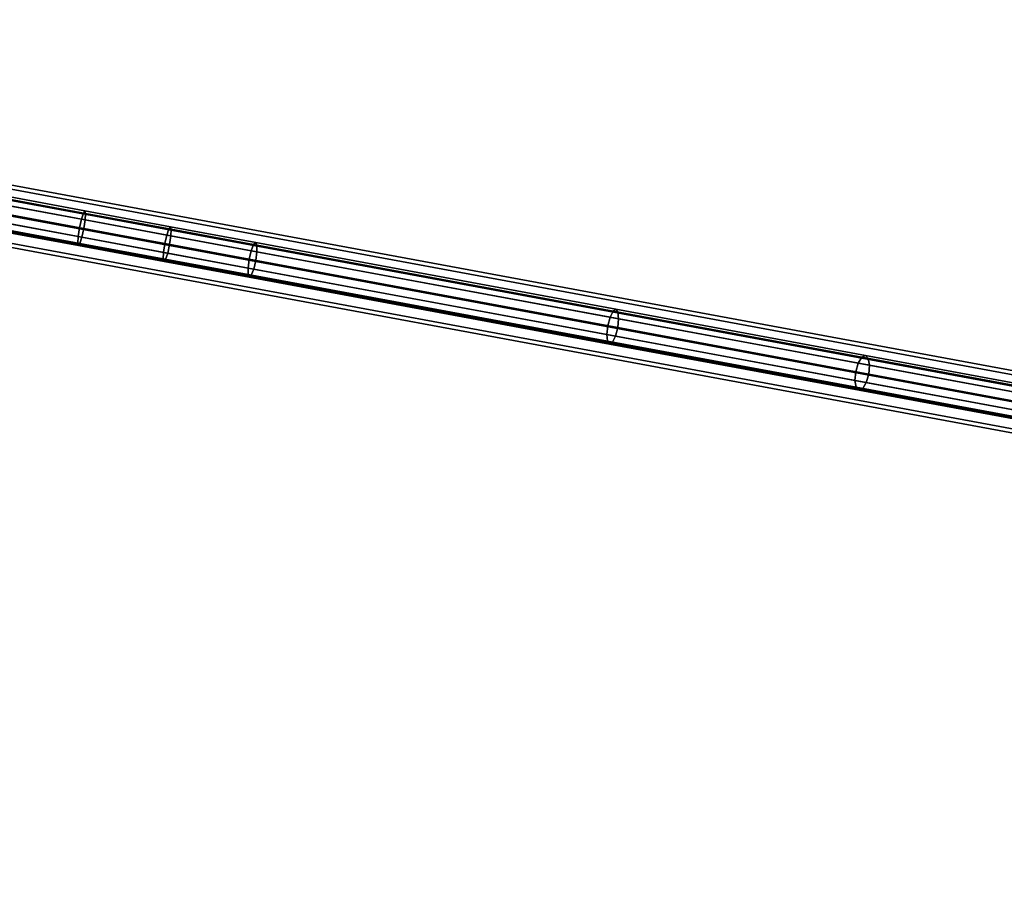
# Model space of a CAD drawing. Extents: x -43.1 to 43.1, y -41.3 to 41.3.
# Tile 141 of 256: x -34 to -25.3, y 0.3 to 8. Entities that reach past the tile are written whole.
import ezdxf

# ---------------------------------------------------------------- set-up
doc = ezdxf.new("R2010")
doc.units = 0
doc.layers.add('CABLE.1', color=18, linetype='CONTINUOUS')
doc.layers.add('METAL_BASE', color=254, linetype='CONTINUOUS')

msp = doc.modelspace()

# ---------------------------------------------------------------- linework, layer by layer
at = {"layer": 'CABLE.1'}
for points in [[(-33.4364, 6.276, 23.0427), (-33.4529, 6.2001, 23.0634), (-34.2037, 6.3393, 22.9827), (-34.1877, 6.4153, 22.962)], [(-33.4195, 6.3307, 22.9862), (-33.4364, 6.276, 23.0427), (-34.1877, 6.4153, 22.962), (-34.1721, 6.4702, 22.9054)], [(-33.4173, 6.1935, 22.7548), (-33.4055, 6.2703, 22.7755), (-34.163, 6.4107, 22.6942), (-34.1752, 6.334, 22.6734)], [(-33.4068, 6.3495, 22.9091), (-33.4195, 6.3307, 22.9862), (-34.1721, 6.4702, 22.9054), (-34.1612, 6.4893, 22.8281)], [(-33.4055, 6.2703, 22.7755), (-33.4017, 6.3274, 22.832), (-34.1578, 6.4676, 22.7508), (-34.163, 6.4107, 22.6942)], [(-33.4017, 6.3274, 22.832), (-33.4068, 6.3495, 22.9091), (-34.1612, 6.4893, 22.8281), (-34.1578, 6.4676, 22.7508)], [(-33.4529, 6.2001, 23.0634), (-33.4647, 6.1233, 23.0427), (-34.216, 6.2626, 22.962), (-34.2037, 6.3393, 22.9827)], [(-33.4338, 6.1176, 22.7755), (-33.4173, 6.1935, 22.7548), (-34.1752, 6.334, 22.6734), (-34.1913, 6.258, 22.6942)], [(-32.6688, 6.1916, 23.085), (-32.687, 6.1371, 23.1412), (-33.4364, 6.276, 23.0427), (-33.4195, 6.3307, 22.9862)], [(-32.6543, 6.2101, 23.0081), (-32.6688, 6.1916, 23.085), (-33.4195, 6.3307, 22.9862), (-33.4068, 6.3495, 22.9091)], [(-32.6474, 6.1876, 22.9312), (-32.6543, 6.2101, 23.0081), (-33.4068, 6.3495, 22.9091), (-33.4017, 6.3274, 22.832)], [(-32.65, 6.1303, 22.8749), (-32.6474, 6.1876, 22.9312), (-33.4017, 6.3274, 22.832), (-33.4055, 6.2703, 22.7755)], [(-33.4647, 6.1233, 23.0427), (-33.4685, 6.0662, 22.9862), (-34.2211, 6.2057, 22.9054), (-34.216, 6.2626, 22.962)], [(-33.4507, 6.0629, 22.832), (-33.4338, 6.1176, 22.7755), (-34.1913, 6.258, 22.6942), (-34.2068, 6.2031, 22.7508)], [(-32.687, 6.1371, 23.1412), (-32.704, 6.0613, 23.1618), (-33.4529, 6.2001, 23.0634), (-33.4364, 6.276, 23.0427)], [(-32.6613, 6.0534, 22.8543), (-32.65, 6.1303, 22.8749), (-33.4055, 6.2703, 22.7755), (-33.4173, 6.1935, 22.7548)], [(-33.4685, 6.0662, 22.9862), (-33.4634, 6.0441, 22.9091), (-34.2178, 6.1839, 22.8281), (-34.2211, 6.2057, 22.9054)], [(-33.4634, 6.0441, 22.9091), (-33.4507, 6.0629, 22.832), (-34.2068, 6.2031, 22.7508), (-34.2178, 6.1839, 22.8281)], [(-32.704, 6.0613, 23.1618), (-32.7153, 5.9844, 23.1412), (-33.4647, 6.1233, 23.0427), (-33.4529, 6.2001, 23.0634)], [(-32.6783, 5.9776, 22.8749), (-32.6613, 6.0534, 22.8543), (-33.4173, 6.1935, 22.7548), (-33.4338, 6.1176, 22.7755)], [(-31.9221, 6.0532, 23.2013), (-31.9429, 5.9992, 23.2572), (-32.687, 6.1371, 23.1412), (-32.6688, 6.1916, 23.085)], [(-31.9041, 6.071, 23.1249), (-31.9221, 6.0532, 23.2013), (-32.6688, 6.1916, 23.085), (-32.6543, 6.2101, 23.0081)], [(-31.8937, 6.0479, 23.0486), (-31.9041, 6.071, 23.1249), (-32.6543, 6.2101, 23.0081), (-32.6474, 6.1876, 22.9312)], [(-31.8937, 5.9901, 22.9927), (-31.8937, 6.0479, 23.0486), (-32.6474, 6.1876, 22.9312), (-32.65, 6.1303, 22.8749)], [(-32.7153, 5.9844, 23.1412), (-32.7178, 5.9271, 23.085), (-33.4685, 6.0662, 22.9862), (-33.4647, 6.1233, 23.0427)], [(-32.7178, 5.9271, 23.085), (-32.7109, 5.9047, 23.0081), (-33.4634, 6.0441, 22.9091), (-33.4685, 6.0662, 22.9862)], [(-32.6965, 5.9231, 22.9312), (-32.6783, 5.9776, 22.8749), (-33.4338, 6.1176, 22.7755), (-33.4507, 6.0629, 22.832)], [(-31.9429, 5.9992, 23.2572), (-31.9608, 5.9236, 23.2776), (-32.704, 6.0613, 23.1618), (-32.687, 6.1371, 23.1412)], [(-31.904, 5.9131, 22.9722), (-31.8937, 5.9901, 22.9927), (-32.65, 6.1303, 22.8749), (-32.6613, 6.0534, 22.8543)], [(-28.7351, 5.4837, 23.8524), (-28.7607, 5.4673, 23.927), (-31.9221, 6.0532, 23.2013), (-31.9041, 6.071, 23.1249)], [(-28.7171, 5.4592, 23.7778), (-28.7351, 5.4837, 23.8524), (-31.9041, 6.071, 23.1249), (-31.8937, 6.0479, 23.0486)], [(-32.7109, 5.9047, 23.0081), (-32.6965, 5.9231, 22.9312), (-33.4507, 6.0629, 22.832), (-33.4634, 6.0441, 22.9091)], [(-31.9712, 5.8465, 23.2572), (-31.9711, 5.7887, 23.2013), (-32.7178, 5.9271, 23.085), (-32.7153, 5.9844, 23.1412)], [(-31.9608, 5.9236, 23.2776), (-31.9712, 5.8465, 23.2572), (-32.7153, 5.9844, 23.1412), (-32.704, 6.0613, 23.1618)], [(-31.9427, 5.7834, 23.0486), (-31.922, 5.8374, 22.9927), (-32.6783, 5.9776, 22.8749), (-32.6965, 5.9231, 22.9312)], [(-31.922, 5.8374, 22.9927), (-31.904, 5.9131, 22.9722), (-32.6613, 6.0534, 22.8543), (-32.6783, 5.9776, 22.8749)], [(-28.787, 5.4143, 23.9817), (-28.807, 5.3391, 24.0016), (-31.9608, 5.9236, 23.2776), (-31.9429, 5.9992, 23.2572)], [(-28.7607, 5.4673, 23.927), (-28.787, 5.4143, 23.9817), (-31.9429, 5.9992, 23.2572), (-31.9221, 6.0532, 23.2013)], [(-28.7198, 5.3229, 23.7032), (-28.7115, 5.4003, 23.7232), (-31.8937, 5.9901, 22.9927), (-31.904, 5.9131, 22.9722)], [(-28.7115, 5.4003, 23.7232), (-28.7171, 5.4592, 23.7778), (-31.8937, 6.0479, 23.0486), (-31.8937, 5.9901, 22.9927)], [(-31.9711, 5.7887, 23.2013), (-31.9607, 5.7656, 23.1249), (-32.7109, 5.9047, 23.0081), (-32.7178, 5.9271, 23.085)], [(-31.9607, 5.7656, 23.1249), (-31.9427, 5.7834, 23.0486), (-32.6965, 5.9231, 22.9312), (-32.7109, 5.9047, 23.0081)], [(-28.807, 5.3391, 24.0016), (-28.8153, 5.2616, 23.9817), (-31.9712, 5.8465, 23.2572), (-31.9608, 5.9236, 23.2776)], [(-28.7398, 5.2476, 23.7232), (-28.7198, 5.3229, 23.7032), (-31.904, 5.9131, 22.9722), (-31.922, 5.8374, 22.9927)], [(-28.8153, 5.2616, 23.9817), (-28.8097, 5.2028, 23.927), (-31.9711, 5.7887, 23.2013), (-31.9712, 5.8465, 23.2572)], [(-28.7661, 5.1947, 23.7778), (-28.7398, 5.2476, 23.7232), (-31.922, 5.8374, 22.9927), (-31.9427, 5.7834, 23.0486)], [(-28.8097, 5.2028, 23.927), (-28.7917, 5.1783, 23.8524), (-31.9607, 5.7656, 23.1249), (-31.9711, 5.7887, 23.2013)], [(-28.7917, 5.1783, 23.8524), (-28.7661, 5.1947, 23.7778), (-31.9427, 5.7834, 23.0486), (-31.9607, 5.7656, 23.1249)], [(-26.5726, 5.0617, 24.7532), (-26.604, 5.0097, 24.8059), (-28.787, 5.4143, 23.9817), (-28.7607, 5.4673, 23.927)], [(-26.5401, 5.0769, 24.6812), (-26.5726, 5.0617, 24.7532), (-28.7607, 5.4673, 23.927), (-28.7351, 5.4837, 23.8524)], [(-26.5152, 5.0511, 24.6092), (-26.5401, 5.0769, 24.6812), (-28.7351, 5.4837, 23.8524), (-28.7171, 5.4592, 23.7778)], [(-26.5046, 4.9913, 24.5565), (-26.5152, 5.0511, 24.6092), (-28.7171, 5.4592, 23.7778), (-28.7115, 5.4003, 23.7232)], [(-26.604, 5.0097, 24.8059), (-26.6258, 4.9348, 24.8252), (-28.807, 5.3391, 24.0016), (-28.787, 5.4143, 23.9817)], [(-26.511, 4.9135, 24.5372), (-26.5046, 4.9913, 24.5565), (-28.7115, 5.4003, 23.7232), (-28.7198, 5.3229, 23.7032)], [(-26.6258, 4.9348, 24.8252), (-26.6323, 4.857, 24.8059), (-28.8153, 5.2616, 23.9817), (-28.807, 5.3391, 24.0016)], [(-26.5329, 4.8386, 24.5565), (-26.511, 4.9135, 24.5372), (-28.7198, 5.3229, 23.7032), (-28.7398, 5.2476, 23.7232)], [(-26.6323, 4.857, 24.8059), (-26.6216, 4.7972, 24.7532), (-28.8097, 5.2028, 23.927), (-28.8153, 5.2616, 23.9817)], [(-26.6216, 4.7972, 24.7532), (-26.5967, 4.7715, 24.6812), (-28.7917, 5.1783, 23.8524), (-28.8097, 5.2028, 23.927)], [(-26.5642, 4.7866, 24.6092), (-26.5329, 4.8386, 24.5565), (-28.7398, 5.2476, 23.7232), (-28.7661, 5.1947, 23.7778)], [(-26.5967, 4.7715, 24.6812), (-26.5642, 4.7866, 24.6092), (-28.7661, 5.1947, 23.7778), (-28.7917, 5.1783, 23.8524)], [(-24.6552, 4.7064, 25.6118), (-24.686, 4.6542, 25.6648), (-26.604, 5.0097, 24.8059), (-26.5726, 5.0617, 24.7532)], [(-24.6236, 4.7217, 25.5394), (-24.6552, 4.7064, 25.6118), (-26.5726, 5.0617, 24.7532), (-26.5401, 5.0769, 24.6812)], [(-24.5995, 4.696, 25.467), (-24.6236, 4.7217, 25.5394), (-26.5401, 5.0769, 24.6812), (-26.5152, 5.0511, 24.6092)], [(-24.5895, 4.6364, 25.414), (-24.5995, 4.696, 25.467), (-26.5152, 5.0511, 24.6092), (-26.5046, 4.9913, 24.5565)], [(-24.686, 4.6542, 25.6648), (-24.7076, 4.5793, 25.6842), (-26.6258, 4.9348, 24.8252), (-26.604, 5.0097, 24.8059)], [(-24.5962, 4.5586, 25.3947), (-24.5895, 4.6364, 25.414), (-26.5046, 4.9913, 24.5565), (-26.511, 4.9135, 24.5372)], [(-24.7076, 4.5793, 25.6842), (-24.7143, 4.5015, 25.6648), (-26.6323, 4.857, 24.8059), (-26.6258, 4.9348, 24.8252)], [(-24.7143, 4.5015, 25.6648), (-24.7042, 4.4419, 25.6118), (-26.6216, 4.7972, 24.7532), (-26.6323, 4.857, 24.8059)], [(-24.6178, 4.4837, 25.414), (-24.5962, 4.5586, 25.3947), (-26.511, 4.9135, 24.5372), (-26.5329, 4.8386, 24.5565)], [(-24.7042, 4.4419, 25.6118), (-24.6802, 4.4162, 25.5394), (-26.5967, 4.7715, 24.6812), (-26.6216, 4.7972, 24.7532)], [(-24.6802, 4.4162, 25.5394), (-24.6486, 4.4315, 25.467), (-26.5642, 4.7866, 24.6092), (-26.5967, 4.7715, 24.6812)], [(-24.6486, 4.4315, 25.467), (-24.6178, 4.4837, 25.414), (-26.5329, 4.8386, 24.5565), (-26.5642, 4.7866, 24.6092)]]:
    msp.add_3dface(points, dxfattribs=at)
at = {"layer": 'METAL_BASE'}
for points in [[(-30.3506, 12.5675, 20.5459), (-30.3133, 12.6591, 20.447), (-1.3917, 0.866, 20.447), (-1.4291, 0.7745, 20.5459)], [(-30.3133, 12.6591, 20.1769), (-30.3506, 12.5675, 20.0781), (-1.4291, 0.7745, 20.0781), (-1.3917, 0.866, 20.1769)], [(-30.3133, 12.6591, 20.447), (-30.2996, 12.6926, 20.312), (-1.3781, 0.8995, 20.312), (-1.3917, 0.866, 20.447)], [(-30.2996, 12.6926, 20.312), (-30.3133, 12.6591, 20.1769), (-1.3917, 0.866, 20.1769), (-1.3781, 0.8995, 20.312)], [(-30.4016, 12.4425, 20.5821), (-30.3506, 12.5675, 20.5459), (-1.4291, 0.7745, 20.5459), (-1.48, 0.6494, 20.5821)], [(-30.3506, 12.5675, 20.0781), (-30.4016, 12.4425, 20.0419), (-1.48, 0.6494, 20.0419), (-1.4291, 0.7745, 20.0781)], [(-30.4526, 12.3174, 20.5459), (-30.4016, 12.4425, 20.5821), (-1.48, 0.6494, 20.5821), (-1.531, 0.5244, 20.5459)], [(-30.4016, 12.4425, 20.0419), (-30.4526, 12.3174, 20.0781), (-1.531, 0.5244, 20.0781), (-1.48, 0.6494, 20.0419)], [(-30.4899, 12.2259, 20.447), (-30.4526, 12.3174, 20.5459), (-1.531, 0.5244, 20.5459), (-1.5684, 0.4328, 20.447)], [(-30.4526, 12.3174, 20.0781), (-30.4899, 12.2259, 20.1769), (-1.5684, 0.4328, 20.1769), (-1.531, 0.5244, 20.0781)], [(-30.5036, 12.1924, 20.312), (-30.4899, 12.2259, 20.447), (-1.5684, 0.4328, 20.447), (-1.582, 0.3993, 20.312)], [(-30.4899, 12.2259, 20.1769), (-30.5036, 12.1924, 20.312), (-1.582, 0.3993, 20.312), (-1.5684, 0.4328, 20.1769)], [(-41.1638, 7.8577, 30.241), (-41.1572, 7.8933, 30.106), (-1.5451, 0.5516, 30.106), (-1.5517, 0.5161, 30.241)], [(-41.1572, 7.8933, 30.106), (-41.1638, 7.8577, 29.9709), (-1.5517, 0.5161, 29.9709), (-1.5451, 0.5516, 30.106)], [(-41.1818, 7.7605, 30.3399), (-41.1638, 7.8577, 30.241), (-1.5517, 0.5161, 30.241), (-1.5697, 0.4189, 30.3399)], [(-41.1638, 7.8577, 29.9709), (-41.1818, 7.7605, 29.872), (-1.5697, 0.4189, 29.872), (-1.5517, 0.5161, 29.9709)], [(-41.2064, 7.6277, 30.3761), (-41.1818, 7.7605, 30.3399), (-1.5697, 0.4189, 30.3399), (-1.5943, 0.2861, 30.3761)], [(-41.1818, 7.7605, 29.872), (-41.2064, 7.6277, 29.8358), (-1.5943, 0.2861, 29.8358), (-1.5697, 0.4189, 29.872)], [(-41.231, 7.4949, 30.3399), (-41.2064, 7.6277, 30.3761), (-1.5943, 0.2861, 30.3761), (-1.619, 0.1533, 30.3399)], [(-41.2064, 7.6277, 29.8358), (-41.231, 7.4949, 29.872), (-1.619, 0.1533, 29.872), (-1.5943, 0.2861, 29.8358)], [(-41.249, 7.3977, 30.241), (-41.231, 7.4949, 30.3399), (-1.619, 0.1533, 30.3399), (-1.637, 0.0561, 30.241)], [(-41.231, 7.4949, 29.872), (-41.249, 7.3977, 29.9709), (-1.637, 0.0561, 29.9709), (-1.619, 0.1533, 29.872)], [(-41.2556, 7.3621, 30.106), (-41.249, 7.3977, 30.241), (-1.637, 0.0561, 30.241), (-1.6436, 0.0205, 30.106)], [(-41.249, 7.3977, 29.9709), (-41.2556, 7.3621, 30.106), (-1.6436, 0.0205, 30.106), (-1.637, 0.0561, 29.9709)]]:
    msp.add_3dface(points, dxfattribs=at)

doc.saveas('drawing.dxf')
